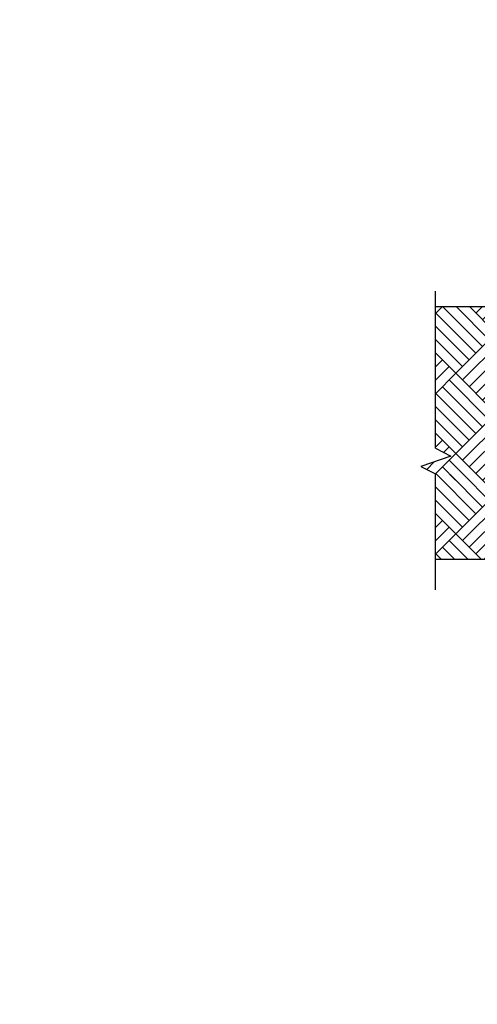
# Model space of a CAD drawing. Header units: metres. Extents: x -4024927 to 10167049, y -539908 to 13839353.
# Tile 130 of 211: x 1382820 to 1384665, y -26464 to -22499. Entities that reach past the tile are written whole.
import ezdxf

# ---------------------------------------------------------------- set-up
doc = ezdxf.new("R2010")
doc.units = ezdxf.units.M
doc.linetypes.add('CONTINOUS', pattern=[0])
doc.linetypes.add('CONTIUOUS', pattern=[0])
for name, color, linetype in [('C-DETL-BRKL', 1, 'CONTINOUS'), ('C-DETL-GRADE LEVEL', 1, 'Continuous'), ('C-SOIL-LEVL', 1, 'Continuous'), ('EL-AGLI-EQUP-PAPI-N-RefEdit0', 1, 'CONTIUOUS')]:
    doc.layers.add(name, color=color, linetype=linetype)
pattern_1 = [(135, (-11384.53, 0), (-323.28922, 0), [228.6, -228.6]), (135, (-11357.6, 26.94), (-323.28922, 0), [228.6, -228.6]), (135, (-11330.65, 53.88), (-323.28922, 0), [228.6, -228.6]), (135, (-11303.7, 80.82), (-323.28922, 0), [228.6, -228.6]), (135, (-11276.77, 107.76), (-323.28922, 0), [228.6, -228.6]), (135, (-11249.83, 134.7), (-323.28922, 0), [228.6, -228.6]), (135, (-11222.89, 161.64), (-323.28922, 0), [228.6, -228.6]), (45, (-11546.18, 161.64), (323.28922, 0), [228.6, -228.6]), (45, (-11573.12, 188.59), (323.28922, 0), [228.6, -228.6]), (45, (-11600.06, 215.53), (323.28922, 0), [228.6, -228.6]), (45, (-11627, 242.47), (323.28922, 0), [228.6, -228.6]), (45, (-11653.94, 269.4), (323.28922, 0), [228.6, -228.6]), (45, (-11680.88, 296.35), (323.28922, 0), [228.6, -228.6]), (45, (-11707.82, 323.3), (323.28922, 0), [228.6, -228.6])]

msp = doc.modelspace()

# ---------------------------------------------------------------- hatches: boundary and pattern name
at = {"layer": 'C-SOIL-LEVL'}
h = msp.add_hatch(dxfattribs=at)
h.set_pattern_fill('AR-PARQ1', color=252, scale=0.75, angle=45)
h.set_pattern_definition(pattern_1)
h.paths.add_polyline_path([(1385988.63, -23705.66), (1385981.44, -23717.2), (1385878.41, -23717.2), (1385886.55, -23722.85)], flags=16)
h.paths.add_polyline_path([(1385561.82, -23655.71), (1385458.78, -23655.71)], flags=16)
h.paths.add_polyline_path([(1384496.41, -23655.71), (1384496.41, -24224.76), (1384558.13, -24257.34), (1384437.39, -24298.36), (1384496.41, -24328.53), (1384496.41, -24351.93), (1384759.85, -24356.19), (1384759.85, -23840.72), (1386062.83, -23712.37), (1386059.86, -23655.71)])
h = msp.add_hatch(dxfattribs=at)
h.set_pattern_fill('AR-PARQ1', color=252, scale=0.75, angle=45)
h.set_pattern_definition(pattern_1)
h.paths.add_polyline_path([(1386109.86, -24394.69), (1386060.17, -24394.69), (1386060.17, -24374.68), (1386109.86, -24374.68), (1386109.86, -24168.17), (1386109.86, -24356.17), (1385759.86, -24356.18), (1385739.86, -24356.92), (1384496.41, -24328.53), (1384496.41, -24670.45), (1386059.86, -24670.45), (1386059.86, -24404.75), (1386109.86, -24398.86)])

# ---------------------------------------------------------------- linework, layer by layer
at = {"layer": 'C-DETL-BRKL', "linetype": 'ByBlock'}
for p, q in [((1384496.41, -24224.76), (1384496.41, -23593.02)), ((1384496.41, -24795.29), (1384496.41, -24328.53)), ((1389792.89, -24673.32), (1384496.41, -24673.32))]:
    msp.add_line(p, q, dxfattribs=at)
at = {"layer": 'C-DETL-GRADE LEVEL'}
for p, q in [((1384496.41, -24224.76), (1384558.13, -24257.34)), ((1384558.13, -24257.34), (1384437.39, -24298.36)), ((1384437.39, -24298.36), (1384496.41, -24328.53))]:
    msp.add_line(p, q, dxfattribs=at)
at = {"layer": 'C-SOIL-LEVL'}
msp.add_lwpolyline([(1386109.86, -23655.71), (1384496.41, -23655.71)], dxfattribs=at)
at = {"layer": 'EL-AGLI-EQUP-PAPI-N-RefEdit0'}
msp.add_arc((3071061.1, 6743365.78), 7095987.63, 260.537675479, 260.537675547, dxfattribs=at)

doc.saveas('drawing.dxf')
